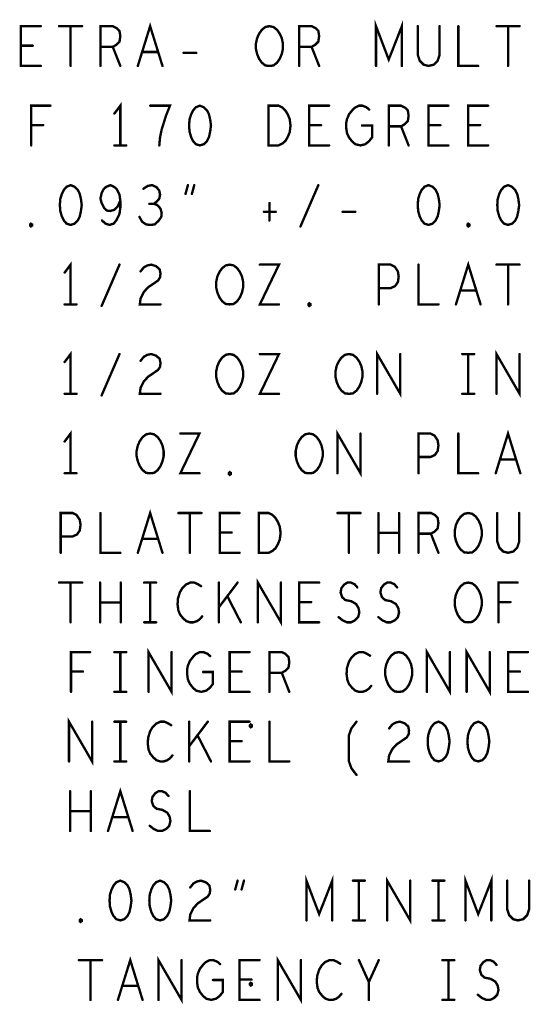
# Model space of a CAD drawing. Extents: x 28 to 61, y 24.9 to 46.
# Tile 48 of 59: x 48.5 to 49.8, y 40.8 to 43.3. Entities that reach past the tile are written whole.
import ezdxf

# ---------------------------------------------------------------- set-up
doc = ezdxf.new("R2010")
doc.units = 0
doc.layers.add('1', color=2, linetype='CONTINUOUS')

msp = doc.modelspace()

# ---------------------------------------------------------------- linework, layer by layer
at = {"layer": '1', "const_width": 0.006}
for points in [[(49.385, 43.145), (49.385, 43.245), (49.417, 43.161), (49.45, 43.245), (49.45, 43.145)], [(48.542, 43.145), (48.492, 43.145), (48.492, 43.245), (48.542, 43.245)], [(48.588, 43.245), (48.646, 43.245)], [(48.617, 43.245), (48.617, 43.145)], [(48.692, 43.145), (48.692, 43.245), (48.723, 43.245), (48.733, 43.24), (48.74, 43.233), (48.742, 43.22), (48.74, 43.206), (48.732, 43.198), (48.723, 43.193), (48.692, 43.193)], [(48.786, 43.145), (48.817, 43.245), (48.848, 43.145)], [(49.117, 43.145), (49.107, 43.146), (49.098, 43.153), (49.091, 43.163), (49.086, 43.175), (49.083, 43.188), (49.083, 43.201), (49.086, 43.215), (49.091, 43.226), (49.098, 43.236), (49.107, 43.243), (49.117, 43.245), (49.127, 43.243), (49.136, 43.236), (49.143, 43.226), (49.148, 43.215), (49.151, 43.201), (49.151, 43.188), (49.148, 43.175), (49.143, 43.163), (49.136, 43.153), (49.127, 43.146), (49.117, 43.145)], [(49.192, 43.145), (49.192, 43.245), (49.223, 43.245), (49.233, 43.24), (49.24, 43.233), (49.242, 43.22), (49.24, 43.206), (49.232, 43.198), (49.223, 43.193), (49.192, 43.193)], [(49.49, 43.245), (49.49, 43.173), (49.495, 43.158), (49.505, 43.148), (49.517, 43.145), (49.53, 43.148), (49.54, 43.158), (49.545, 43.173), (49.545, 43.245)], [(49.592, 43.245), (49.592, 43.145), (49.642, 43.145)], [(49.688, 43.245), (49.746, 43.245)], [(49.717, 43.245), (49.717, 43.145)], [(48.522, 43.196), (48.492, 43.196)], [(48.723, 43.193), (48.742, 43.145)], [(48.837, 43.18), (48.797, 43.18)], [(49.223, 43.193), (49.242, 43.145)], [(48.901, 43.178), (48.933, 43.178)], [(48.518, 42.945), (48.518, 43.045), (48.566, 43.045)], [(48.742, 42.945), (48.742, 43.045), (48.727, 43.025)], [(48.84, 42.945), (48.842, 42.966), (48.846, 42.985), (48.851, 43.001), (48.857, 43.02), (48.867, 43.045), (48.817, 43.045)], [(48.942, 43.045), (48.932, 43.041), (48.925, 43.033), (48.92, 43.023), (48.916, 43.01), (48.915, 42.995), (48.916, 42.98), (48.92, 42.966), (48.925, 42.956), (48.932, 42.948), (48.942, 42.945), (48.952, 42.948), (48.96, 42.956), (48.965, 42.966), (48.968, 42.98), (48.97, 42.995), (48.968, 43.01), (48.965, 43.023), (48.96, 43.033), (48.952, 43.041), (48.942, 43.045)], [(49.115, 42.945), (49.115, 43.045), (49.14, 43.045), (49.15, 43.04), (49.157, 43.033), (49.163, 43.023), (49.168, 43.011), (49.17, 42.995), (49.168, 42.978), (49.163, 42.966), (49.157, 42.956), (49.15, 42.95), (49.14, 42.945), (49.115, 42.945)], [(49.267, 42.945), (49.217, 42.945), (49.217, 43.045), (49.267, 43.045)], [(49.35, 42.995), (49.375, 42.995), (49.375, 42.965), (49.367, 42.955), (49.358, 42.948), (49.346, 42.945), (49.333, 42.948), (49.325, 42.955), (49.317, 42.965), (49.312, 42.976), (49.31, 42.99), (49.31, 43.001), (49.312, 43.011), (49.317, 43.023), (49.325, 43.033), (49.332, 43.04), (49.342, 43.045), (49.351, 43.045), (49.361, 43.041), (49.368, 43.035)], [(49.417, 42.945), (49.417, 43.045), (49.448, 43.045), (49.458, 43.04), (49.465, 43.033), (49.467, 43.02), (49.465, 43.006), (49.457, 42.998), (49.448, 42.993), (49.417, 42.993)], [(49.567, 42.945), (49.517, 42.945), (49.517, 43.045), (49.567, 43.045)], [(49.667, 42.945), (49.617, 42.945), (49.617, 43.045), (49.667, 43.045)], [(48.548, 42.996), (48.518, 42.996)], [(49.247, 42.996), (49.217, 42.996)], [(49.448, 42.993), (49.467, 42.945)], [(49.547, 42.996), (49.517, 42.996)], [(49.647, 42.996), (49.617, 42.996)], [(48.727, 42.945), (48.757, 42.945)], [(48.617, 42.845), (48.607, 42.841), (48.6, 42.833), (48.595, 42.823), (48.591, 42.81), (48.59, 42.795), (48.591, 42.78), (48.595, 42.766), (48.6, 42.756), (48.607, 42.748), (48.617, 42.745), (48.627, 42.748), (48.635, 42.756), (48.64, 42.766), (48.643, 42.78), (48.645, 42.795), (48.643, 42.81), (48.64, 42.823), (48.635, 42.833), (48.627, 42.841), (48.617, 42.845)], [(48.696, 42.756), (48.705, 42.748), (48.715, 42.745), (48.725, 42.748), (48.733, 42.758), (48.74, 42.773), (48.742, 42.788), (48.742, 42.806), (48.74, 42.821), (48.733, 42.835), (48.726, 42.841), (48.717, 42.845), (48.707, 42.841), (48.7, 42.835), (48.695, 42.825), (48.692, 42.811), (48.695, 42.8), (48.701, 42.788), (48.708, 42.781), (48.717, 42.78), (48.727, 42.783), (48.735, 42.791), (48.742, 42.806)], [(48.826, 42.798), (48.833, 42.803), (48.84, 42.811), (48.842, 42.821), (48.84, 42.831), (48.833, 42.84), (48.822, 42.845), (48.811, 42.843), (48.8, 42.836)], [(48.906, 42.823), (48.912, 42.845)], [(48.928, 42.845), (48.922, 42.823)], [(49.195, 42.741), (49.24, 42.845)], [(49.517, 42.845), (49.507, 42.841), (49.5, 42.833), (49.495, 42.823), (49.491, 42.81), (49.49, 42.795), (49.491, 42.78), (49.495, 42.766), (49.5, 42.756), (49.507, 42.748), (49.517, 42.745), (49.527, 42.748), (49.535, 42.756), (49.54, 42.766), (49.543, 42.78), (49.545, 42.795), (49.543, 42.81), (49.54, 42.823), (49.535, 42.833), (49.527, 42.841), (49.517, 42.845)], [(49.717, 42.845), (49.707, 42.841), (49.7, 42.833), (49.695, 42.823), (49.691, 42.81), (49.69, 42.795), (49.691, 42.78), (49.695, 42.766), (49.7, 42.756), (49.707, 42.748), (49.717, 42.745), (49.727, 42.748), (49.735, 42.756), (49.74, 42.766), (49.743, 42.78), (49.745, 42.795), (49.743, 42.81), (49.74, 42.823), (49.735, 42.833), (49.727, 42.841), (49.717, 42.845)], [(48.79, 42.765), (48.797, 42.753), (48.807, 42.746), (48.818, 42.745), (48.828, 42.746), (48.838, 42.755), (48.845, 42.765), (48.846, 42.775), (48.843, 42.786), (48.835, 42.795), (48.826, 42.798), (48.815, 42.798)], [(49.117, 42.8), (49.117, 42.756)], [(49.103, 42.778), (49.133, 42.778)], [(49.301, 42.778), (49.333, 42.778)], [(48.517, 42.741), (48.515, 42.743), (48.515, 42.746), (48.517, 42.748), (48.52, 42.746), (48.52, 42.743), (48.517, 42.741)], [(49.617, 42.741), (49.615, 42.743), (49.615, 42.746), (49.617, 42.748), (49.62, 42.746), (49.62, 42.743), (49.617, 42.741)], [(48.617, 42.545), (48.617, 42.645), (48.602, 42.625)], [(48.695, 42.541), (48.74, 42.645)], [(48.793, 42.628), (48.801, 42.638), (48.81, 42.643), (48.82, 42.645), (48.832, 42.641), (48.841, 42.633), (48.843, 42.623), (48.842, 42.613), (48.837, 42.605), (48.812, 42.588), (48.801, 42.576), (48.793, 42.56), (48.791, 42.545), (48.843, 42.545)], [(49.017, 42.545), (49.007, 42.546), (48.998, 42.553), (48.991, 42.563), (48.986, 42.575), (48.983, 42.588), (48.983, 42.601), (48.986, 42.615), (48.991, 42.626), (48.998, 42.636), (49.007, 42.643), (49.017, 42.645), (49.027, 42.643), (49.036, 42.636), (49.043, 42.626), (49.048, 42.615), (49.051, 42.601), (49.051, 42.588), (49.048, 42.575), (49.043, 42.563), (49.036, 42.553), (49.027, 42.546), (49.017, 42.545)], [(49.093, 42.645), (49.141, 42.645), (49.093, 42.545), (49.141, 42.545)], [(49.392, 42.545), (49.392, 42.645), (49.422, 42.645), (49.432, 42.64), (49.44, 42.628), (49.442, 42.615), (49.44, 42.601), (49.433, 42.591), (49.422, 42.586), (49.392, 42.586)], [(49.492, 42.645), (49.492, 42.545), (49.542, 42.545)], [(49.586, 42.545), (49.617, 42.645), (49.648, 42.545)], [(49.688, 42.645), (49.746, 42.645)], [(49.717, 42.645), (49.717, 42.545)], [(49.637, 42.58), (49.597, 42.58)], [(48.602, 42.545), (48.632, 42.545)], [(49.217, 42.541), (49.215, 42.543), (49.215, 42.546), (49.217, 42.548), (49.22, 42.546), (49.22, 42.543), (49.217, 42.541)], [(48.617, 42.32), (48.617, 42.42), (48.602, 42.4)], [(48.695, 42.316), (48.74, 42.42)], [(48.793, 42.403), (48.801, 42.413), (48.81, 42.418), (48.82, 42.42), (48.832, 42.416), (48.841, 42.408), (48.843, 42.398), (48.842, 42.388), (48.837, 42.38), (48.812, 42.363), (48.801, 42.351), (48.793, 42.335), (48.791, 42.32), (48.843, 42.32)], [(49.017, 42.32), (49.007, 42.321), (48.998, 42.328), (48.991, 42.338), (48.986, 42.35), (48.983, 42.363), (48.983, 42.376), (48.986, 42.39), (48.991, 42.401), (48.998, 42.411), (49.007, 42.418), (49.017, 42.42), (49.027, 42.418), (49.036, 42.411), (49.043, 42.401), (49.048, 42.39), (49.051, 42.376), (49.051, 42.363), (49.048, 42.35), (49.043, 42.338), (49.036, 42.328), (49.027, 42.321), (49.017, 42.32)], [(49.093, 42.42), (49.141, 42.42), (49.093, 42.32), (49.141, 42.32)], [(49.317, 42.32), (49.307, 42.321), (49.298, 42.328), (49.291, 42.338), (49.286, 42.35), (49.283, 42.363), (49.283, 42.376), (49.286, 42.39), (49.291, 42.401), (49.298, 42.411), (49.307, 42.418), (49.317, 42.42), (49.327, 42.418), (49.336, 42.411), (49.343, 42.401), (49.348, 42.39), (49.351, 42.376), (49.351, 42.363), (49.348, 42.35), (49.343, 42.338), (49.336, 42.328), (49.327, 42.321), (49.317, 42.32)], [(49.388, 42.32), (49.388, 42.42), (49.446, 42.32), (49.446, 42.42)], [(49.602, 42.42), (49.632, 42.42)], [(49.617, 42.42), (49.617, 42.32)], [(49.688, 42.32), (49.688, 42.42), (49.746, 42.32), (49.746, 42.42)], [(48.602, 42.32), (48.632, 42.32)], [(49.602, 42.32), (49.632, 42.32)], [(48.617, 42.12), (48.617, 42.22), (48.602, 42.2)], [(48.817, 42.12), (48.807, 42.121), (48.798, 42.128), (48.791, 42.138), (48.786, 42.15), (48.783, 42.163), (48.783, 42.176), (48.786, 42.19), (48.791, 42.201), (48.798, 42.211), (48.807, 42.218), (48.817, 42.22), (48.827, 42.218), (48.836, 42.211), (48.843, 42.201), (48.848, 42.19), (48.851, 42.176), (48.851, 42.163), (48.848, 42.15), (48.843, 42.138), (48.836, 42.128), (48.827, 42.121), (48.817, 42.12)], [(48.893, 42.22), (48.941, 42.22), (48.893, 42.12), (48.941, 42.12)], [(49.217, 42.12), (49.207, 42.121), (49.198, 42.128), (49.191, 42.138), (49.186, 42.15), (49.183, 42.163), (49.183, 42.176), (49.186, 42.19), (49.191, 42.201), (49.198, 42.211), (49.207, 42.218), (49.217, 42.22), (49.227, 42.218), (49.236, 42.211), (49.243, 42.201), (49.248, 42.19), (49.251, 42.176), (49.251, 42.163), (49.248, 42.15), (49.243, 42.138), (49.236, 42.128), (49.227, 42.121), (49.217, 42.12)], [(49.288, 42.12), (49.288, 42.22), (49.346, 42.12), (49.346, 42.22)], [(49.492, 42.12), (49.492, 42.22), (49.522, 42.22), (49.532, 42.215), (49.54, 42.203), (49.542, 42.19), (49.54, 42.176), (49.533, 42.166), (49.522, 42.161), (49.492, 42.161)], [(49.592, 42.22), (49.592, 42.12), (49.642, 42.12)], [(49.686, 42.12), (49.717, 42.22), (49.748, 42.12)], [(49.737, 42.155), (49.697, 42.155)], [(48.602, 42.12), (48.632, 42.12)], [(49.017, 42.116), (49.015, 42.118), (49.015, 42.121), (49.017, 42.123), (49.02, 42.121), (49.02, 42.118), (49.017, 42.116)], [(48.592, 41.92), (48.592, 42.02), (48.622, 42.02), (48.632, 42.015), (48.64, 42.003), (48.642, 41.99), (48.64, 41.976), (48.633, 41.966), (48.622, 41.961), (48.592, 41.961)], [(48.692, 42.02), (48.692, 41.92), (48.742, 41.92)], [(48.786, 41.92), (48.817, 42.02), (48.848, 41.92)], [(48.888, 42.02), (48.946, 42.02)], [(48.917, 42.02), (48.917, 41.92)], [(49.042, 41.92), (48.992, 41.92), (48.992, 42.02), (49.042, 42.02)], [(49.09, 41.92), (49.09, 42.02), (49.115, 42.02), (49.125, 42.015), (49.132, 42.008), (49.138, 41.998), (49.143, 41.986), (49.145, 41.97), (49.143, 41.953), (49.138, 41.941), (49.132, 41.931), (49.125, 41.925), (49.115, 41.92), (49.09, 41.92)], [(49.288, 42.02), (49.346, 42.02)], [(49.317, 42.02), (49.317, 41.92)], [(49.391, 41.92), (49.391, 42.02)], [(49.443, 42.02), (49.443, 41.92)], [(49.492, 41.92), (49.492, 42.02), (49.523, 42.02), (49.533, 42.015), (49.54, 42.008), (49.542, 41.995), (49.54, 41.981), (49.532, 41.973), (49.523, 41.968), (49.492, 41.968)], [(49.617, 41.92), (49.607, 41.921), (49.598, 41.928), (49.591, 41.938), (49.586, 41.95), (49.583, 41.963), (49.583, 41.976), (49.586, 41.99), (49.591, 42.001), (49.598, 42.011), (49.607, 42.018), (49.617, 42.02), (49.627, 42.018), (49.636, 42.011), (49.643, 42.001), (49.648, 41.99), (49.651, 41.976), (49.651, 41.963), (49.648, 41.95), (49.643, 41.938), (49.636, 41.928), (49.627, 41.921), (49.617, 41.92)], [(49.69, 42.02), (49.69, 41.948), (49.695, 41.933), (49.705, 41.923), (49.717, 41.92), (49.73, 41.923), (49.74, 41.933), (49.745, 41.948), (49.745, 42.02)], [(49.022, 41.971), (48.992, 41.971)], [(49.443, 41.97), (49.391, 41.97)], [(49.523, 41.968), (49.542, 41.92)], [(48.837, 41.955), (48.797, 41.955)], [(48.588, 41.845), (48.646, 41.845)], [(48.617, 41.845), (48.617, 41.745)], [(48.691, 41.745), (48.691, 41.845)], [(48.743, 41.845), (48.743, 41.745)], [(48.802, 41.845), (48.832, 41.845)], [(48.817, 41.845), (48.817, 41.745)], [(48.945, 41.836), (48.937, 41.841), (48.928, 41.845), (48.918, 41.845), (48.907, 41.84), (48.898, 41.831), (48.892, 41.821), (48.887, 41.805), (48.886, 41.79), (48.888, 41.775), (48.892, 41.765), (48.9, 41.755), (48.908, 41.748), (48.917, 41.745), (48.926, 41.745), (48.935, 41.748), (48.942, 41.753), (48.948, 41.76)], [(48.99, 41.745), (48.99, 41.845)], [(49.037, 41.845), (48.99, 41.783)], [(49.088, 41.745), (49.088, 41.845), (49.146, 41.745), (49.146, 41.845)], [(49.242, 41.745), (49.192, 41.745), (49.192, 41.845), (49.242, 41.845)], [(49.291, 41.758), (49.301, 41.75), (49.312, 41.745), (49.322, 41.745), (49.332, 41.75), (49.34, 41.758), (49.343, 41.77), (49.341, 41.781), (49.335, 41.791), (49.323, 41.798), (49.308, 41.801), (49.3, 41.808), (49.296, 41.82), (49.298, 41.831), (49.305, 41.84), (49.313, 41.845), (49.322, 41.845), (49.331, 41.841), (49.338, 41.833)], [(49.391, 41.758), (49.401, 41.75), (49.412, 41.745), (49.422, 41.745), (49.432, 41.75), (49.44, 41.758), (49.443, 41.77), (49.441, 41.781), (49.435, 41.791), (49.423, 41.798), (49.408, 41.801), (49.4, 41.808), (49.396, 41.82), (49.398, 41.831), (49.405, 41.84), (49.413, 41.845), (49.422, 41.845), (49.431, 41.841), (49.438, 41.833)], [(49.617, 41.745), (49.607, 41.746), (49.598, 41.753), (49.591, 41.763), (49.586, 41.775), (49.583, 41.788), (49.583, 41.801), (49.586, 41.815), (49.591, 41.826), (49.598, 41.836), (49.607, 41.843), (49.617, 41.845), (49.627, 41.843), (49.636, 41.836), (49.643, 41.826), (49.648, 41.815), (49.651, 41.801), (49.651, 41.788), (49.648, 41.775), (49.643, 41.763), (49.636, 41.753), (49.627, 41.746), (49.617, 41.745)], [(49.693, 41.745), (49.693, 41.845), (49.741, 41.845)], [(48.743, 41.795), (48.691, 41.795)], [(49.045, 41.745), (49.011, 41.811)], [(49.222, 41.796), (49.192, 41.796)], [(49.723, 41.796), (49.693, 41.796)], [(48.802, 41.745), (48.832, 41.745)], [(48.618, 41.57), (48.618, 41.67), (48.666, 41.67)], [(48.727, 41.67), (48.757, 41.67)], [(48.742, 41.67), (48.742, 41.57)], [(48.813, 41.57), (48.813, 41.67), (48.871, 41.57), (48.871, 41.67)], [(48.95, 41.62), (48.975, 41.62), (48.975, 41.59), (48.967, 41.58), (48.958, 41.573), (48.946, 41.57), (48.933, 41.573), (48.925, 41.58), (48.917, 41.59), (48.912, 41.601), (48.91, 41.615), (48.91, 41.626), (48.912, 41.636), (48.917, 41.648), (48.925, 41.658), (48.932, 41.665), (48.942, 41.67), (48.951, 41.67), (48.961, 41.666), (48.968, 41.66)], [(49.067, 41.57), (49.017, 41.57), (49.017, 41.67), (49.067, 41.67)], [(49.117, 41.57), (49.117, 41.67), (49.148, 41.67), (49.158, 41.665), (49.165, 41.658), (49.167, 41.645), (49.165, 41.631), (49.157, 41.623), (49.148, 41.618), (49.117, 41.618)], [(49.37, 41.661), (49.362, 41.666), (49.353, 41.67), (49.343, 41.67), (49.332, 41.665), (49.323, 41.656), (49.317, 41.646), (49.312, 41.63), (49.311, 41.615), (49.313, 41.6), (49.317, 41.59), (49.325, 41.58), (49.333, 41.573), (49.342, 41.57), (49.351, 41.57), (49.36, 41.573), (49.367, 41.578), (49.373, 41.585)], [(49.442, 41.57), (49.432, 41.571), (49.423, 41.578), (49.416, 41.588), (49.411, 41.6), (49.408, 41.613), (49.408, 41.626), (49.411, 41.64), (49.416, 41.651), (49.423, 41.661), (49.432, 41.668), (49.442, 41.67), (49.452, 41.668), (49.461, 41.661), (49.468, 41.651), (49.473, 41.64), (49.476, 41.626), (49.476, 41.613), (49.473, 41.6), (49.468, 41.588), (49.461, 41.578), (49.452, 41.571), (49.442, 41.57)], [(49.513, 41.57), (49.513, 41.67), (49.571, 41.57), (49.571, 41.67)], [(49.613, 41.57), (49.613, 41.67), (49.671, 41.57), (49.671, 41.67)], [(49.767, 41.57), (49.717, 41.57), (49.717, 41.67), (49.767, 41.67)], [(48.648, 41.621), (48.618, 41.621)], [(49.047, 41.621), (49.017, 41.621)], [(49.747, 41.621), (49.717, 41.621)], [(49.148, 41.618), (49.167, 41.57)], [(48.727, 41.57), (48.757, 41.57)], [(48.613, 41.395), (48.613, 41.495), (48.671, 41.395), (48.671, 41.495)], [(48.727, 41.495), (48.757, 41.495)], [(48.742, 41.495), (48.742, 41.395)], [(48.87, 41.486), (48.862, 41.491), (48.853, 41.495), (48.843, 41.495), (48.832, 41.49), (48.823, 41.481), (48.817, 41.471), (48.812, 41.455), (48.811, 41.44), (48.813, 41.425), (48.817, 41.415), (48.825, 41.405), (48.833, 41.398), (48.842, 41.395), (48.851, 41.395), (48.86, 41.398), (48.867, 41.403), (48.873, 41.41)], [(48.915, 41.395), (48.915, 41.495)], [(48.962, 41.495), (48.915, 41.433)], [(49.067, 41.395), (49.017, 41.395), (49.017, 41.495), (49.067, 41.495)], [(49.117, 41.495), (49.117, 41.395), (49.167, 41.395)], [(49.336, 41.361), (49.323, 41.378), (49.317, 41.395), (49.317, 41.461), (49.323, 41.478), (49.336, 41.495)], [(49.418, 41.478), (49.426, 41.488), (49.435, 41.493), (49.445, 41.495), (49.457, 41.491), (49.466, 41.483), (49.468, 41.473), (49.467, 41.463), (49.462, 41.455), (49.437, 41.438), (49.426, 41.426), (49.418, 41.41), (49.416, 41.395), (49.468, 41.395)], [(49.542, 41.495), (49.532, 41.491), (49.525, 41.483), (49.52, 41.473), (49.516, 41.46), (49.515, 41.445), (49.516, 41.43), (49.52, 41.416), (49.525, 41.406), (49.532, 41.398), (49.542, 41.395), (49.552, 41.398), (49.56, 41.406), (49.565, 41.416), (49.568, 41.43), (49.57, 41.445), (49.568, 41.46), (49.565, 41.473), (49.56, 41.483), (49.552, 41.491), (49.542, 41.495)], [(49.642, 41.495), (49.632, 41.491), (49.625, 41.483), (49.62, 41.473), (49.616, 41.46), (49.615, 41.445), (49.616, 41.43), (49.62, 41.416), (49.625, 41.406), (49.632, 41.398), (49.642, 41.395), (49.652, 41.398), (49.66, 41.406), (49.665, 41.416), (49.668, 41.43), (49.67, 41.445), (49.668, 41.46), (49.665, 41.473), (49.66, 41.483), (49.652, 41.491), (49.642, 41.495)], [(49.07, 41.481), (49.068, 41.483), (49.068, 41.486), (49.07, 41.488), (49.073, 41.486), (49.073, 41.483), (49.07, 41.481)], [(48.97, 41.395), (48.936, 41.461)], [(49.047, 41.446), (49.017, 41.446)], [(48.727, 41.395), (48.757, 41.395)], [(48.711, 41.22), (48.742, 41.32), (48.773, 41.22)], [(48.616, 41.22), (48.616, 41.32)], [(48.668, 41.32), (48.668, 41.22)], [(48.816, 41.233), (48.826, 41.225), (48.837, 41.22), (48.847, 41.22), (48.857, 41.225), (48.865, 41.233), (48.868, 41.245), (48.866, 41.256), (48.86, 41.266), (48.848, 41.273), (48.833, 41.276), (48.825, 41.283), (48.821, 41.295), (48.823, 41.306), (48.83, 41.315), (48.838, 41.32), (48.847, 41.32), (48.856, 41.316), (48.863, 41.308)], [(48.917, 41.32), (48.917, 41.22), (48.967, 41.22)], [(48.668, 41.27), (48.616, 41.27)], [(48.762, 41.255), (48.722, 41.255)], [(49.21, 40.995), (49.21, 41.095), (49.242, 41.011), (49.275, 41.095), (49.275, 40.995)], [(49.413, 40.995), (49.413, 41.095), (49.471, 40.995), (49.471, 41.095)], [(49.61, 40.995), (49.61, 41.095), (49.642, 41.011), (49.675, 41.095), (49.675, 40.995)], [(48.742, 41.095), (48.732, 41.091), (48.725, 41.083), (48.72, 41.073), (48.716, 41.06), (48.715, 41.045), (48.716, 41.03), (48.72, 41.016), (48.725, 41.006), (48.732, 40.998), (48.742, 40.995), (48.752, 40.998), (48.76, 41.006), (48.765, 41.016), (48.768, 41.03), (48.77, 41.045), (48.768, 41.06), (48.765, 41.073), (48.76, 41.083), (48.752, 41.091), (48.742, 41.095)], [(48.842, 41.095), (48.832, 41.091), (48.825, 41.083), (48.82, 41.073), (48.816, 41.06), (48.815, 41.045), (48.816, 41.03), (48.82, 41.016), (48.825, 41.006), (48.832, 40.998), (48.842, 40.995), (48.852, 40.998), (48.86, 41.006), (48.865, 41.016), (48.868, 41.03), (48.87, 41.045), (48.868, 41.06), (48.865, 41.073), (48.86, 41.083), (48.852, 41.091), (48.842, 41.095)], [(48.918, 41.078), (48.926, 41.088), (48.935, 41.093), (48.945, 41.095), (48.957, 41.091), (48.966, 41.083), (48.968, 41.073), (48.967, 41.063), (48.962, 41.055), (48.937, 41.038), (48.926, 41.026), (48.918, 41.01), (48.916, 40.995), (48.968, 40.995)], [(49.031, 41.073), (49.037, 41.095)], [(49.053, 41.095), (49.047, 41.073)], [(49.327, 41.095), (49.357, 41.095)], [(49.342, 41.095), (49.342, 40.995)], [(49.527, 41.095), (49.557, 41.095)], [(49.542, 41.095), (49.542, 40.995)], [(49.715, 41.095), (49.715, 41.023), (49.72, 41.008), (49.73, 40.998), (49.742, 40.995), (49.755, 40.998), (49.765, 41.008), (49.77, 41.023), (49.77, 41.095)], [(48.642, 40.991), (48.64, 40.993), (48.64, 40.996), (48.642, 40.998), (48.645, 40.996), (48.645, 40.993), (48.642, 40.991)], [(49.327, 40.995), (49.357, 40.995)], [(49.527, 40.995), (49.557, 40.995)], [(48.736, 40.795), (48.767, 40.895), (48.798, 40.795)], [(48.838, 40.795), (48.838, 40.895), (48.896, 40.795), (48.896, 40.895)], [(49.138, 40.795), (49.138, 40.895), (49.196, 40.795), (49.196, 40.895)], [(48.638, 40.895), (48.696, 40.895)], [(48.667, 40.895), (48.667, 40.795)], [(48.975, 40.845), (49, 40.845), (49, 40.815), (48.992, 40.805), (48.983, 40.798), (48.971, 40.795), (48.958, 40.798), (48.95, 40.805), (48.942, 40.815), (48.937, 40.826), (48.935, 40.84), (48.935, 40.851), (48.937, 40.861), (48.942, 40.873), (48.95, 40.883), (48.957, 40.89), (48.967, 40.895), (48.976, 40.895), (48.986, 40.891), (48.993, 40.885)], [(49.092, 40.795), (49.042, 40.795), (49.042, 40.895), (49.092, 40.895)], [(49.295, 40.886), (49.287, 40.891), (49.278, 40.895), (49.268, 40.895), (49.257, 40.89), (49.248, 40.881), (49.242, 40.871), (49.237, 40.855), (49.236, 40.84), (49.238, 40.825), (49.242, 40.815), (49.25, 40.805), (49.258, 40.798), (49.267, 40.795), (49.276, 40.795), (49.285, 40.798), (49.292, 40.803), (49.298, 40.81)], [(49.367, 40.795), (49.367, 40.84), (49.342, 40.895)], [(49.392, 40.895), (49.367, 40.84)], [(49.552, 40.895), (49.582, 40.895)], [(49.567, 40.895), (49.567, 40.795)], [(49.641, 40.808), (49.651, 40.8), (49.662, 40.795), (49.672, 40.795), (49.682, 40.8), (49.69, 40.808), (49.693, 40.82), (49.691, 40.831), (49.685, 40.841), (49.673, 40.848), (49.658, 40.851), (49.65, 40.858), (49.646, 40.87), (49.648, 40.881), (49.655, 40.89), (49.663, 40.895), (49.672, 40.895), (49.681, 40.891), (49.688, 40.883)], [(48.787, 40.83), (48.747, 40.83)], [(49.072, 40.846), (49.042, 40.846)], [(49.07, 40.831), (49.068, 40.833), (49.068, 40.836), (49.07, 40.838), (49.073, 40.836), (49.073, 40.833), (49.07, 40.831)], [(49.552, 40.795), (49.582, 40.795)]]:
    msp.add_lwpolyline(points, dxfattribs=at)
at = {"layer": '1', "const_width": 0.003}
for points in [[(48.5435, 43.245, 1), (48.5405, 43.245, 1)], [(48.5895, 43.245, 1), (48.5865, 43.245, 1)], [(48.6185, 43.245, 1), (48.6155, 43.245, 1)], [(48.6475, 43.245, 1), (48.6445, 43.245, 1)], [(49.4915, 43.245, 1), (49.4885, 43.245, 1)], [(49.5465, 43.245, 1), (49.5435, 43.245, 1)], [(49.5935, 43.245, 1), (49.5905, 43.245, 1)], [(49.6895, 43.245, 1), (49.6865, 43.245, 1)], [(49.7185, 43.245, 1), (49.7155, 43.245, 1)], [(49.7475, 43.245, 1), (49.7445, 43.245, 1)], [(48.4935, 43.196, 1), (48.4905, 43.196, 1)], [(48.5235, 43.196, 1), (48.5205, 43.196, 1)], [(48.6935, 43.193, 1), (48.6905, 43.193, 1)], [(48.7245, 43.193, 1), (48.7215, 43.193, 1)], [(48.7985, 43.18, 1), (48.7955, 43.18, 1)], [(48.8385, 43.18, 1), (48.8355, 43.18, 1)], [(49.1935, 43.193, 1), (49.1905, 43.193, 1)], [(49.2245, 43.193, 1), (49.2215, 43.193, 1)], [(48.9025, 43.178, 1), (48.8995, 43.178, 1)], [(48.9345, 43.178, 1), (48.9315, 43.178, 1)], [(48.5435, 43.145, 1), (48.5405, 43.145, 1)], [(48.6185, 43.145, 1), (48.6155, 43.145, 1)], [(48.6935, 43.145, 1), (48.6905, 43.145, 1)], [(48.7435, 43.145, 1), (48.7405, 43.145, 1)], [(48.7875, 43.145, 1), (48.7845, 43.145, 1)], [(48.8495, 43.145, 1), (48.8465, 43.145, 1)], [(49.1185, 43.145, 1), (49.1155, 43.145, 1)], [(49.1185, 43.145, 1), (49.1155, 43.145, 1)], [(49.1935, 43.145, 1), (49.1905, 43.145, 1)], [(49.2435, 43.145, 1), (49.2405, 43.145, 1)], [(49.3865, 43.145, 1), (49.3835, 43.145, 1)], [(49.4515, 43.145, 1), (49.4485, 43.145, 1)], [(49.6435, 43.145, 1), (49.6405, 43.145, 1)], [(49.7185, 43.145, 1), (49.7155, 43.145, 1)], [(48.5675, 43.045, 1), (48.5645, 43.045, 1)], [(48.8185, 43.045, 1), (48.8155, 43.045, 1)], [(48.9435, 43.045, 1), (48.9405, 43.045, 1)], [(48.9435, 43.045, 1), (48.9405, 43.045, 1)], [(49.2685, 43.045, 1), (49.2655, 43.045, 1)], [(49.3695, 43.035, 1), (49.3665, 43.035, 1)], [(49.5685, 43.045, 1), (49.5655, 43.045, 1)], [(49.6685, 43.045, 1), (49.6655, 43.045, 1)], [(48.7285, 43.025, 1), (48.7255, 43.025, 1)], [(48.5195, 42.996, 1), (48.5165, 42.996, 1)], [(48.5495, 42.996, 1), (48.5465, 42.996, 1)], [(49.2185, 42.996, 1), (49.2155, 42.996, 1)], [(49.2485, 42.996, 1), (49.2455, 42.996, 1)], [(49.3515, 42.995, 1), (49.3485, 42.995, 1)], [(49.4185, 42.993, 1), (49.4155, 42.993, 1)], [(49.4495, 42.993, 1), (49.4465, 42.993, 1)], [(49.5185, 42.996, 1), (49.5155, 42.996, 1)], [(49.5485, 42.996, 1), (49.5455, 42.996, 1)], [(49.6185, 42.996, 1), (49.6155, 42.996, 1)], [(49.6485, 42.996, 1), (49.6455, 42.996, 1)], [(48.5195, 42.945, 1), (48.5165, 42.945, 1)], [(48.7285, 42.945, 1), (48.7255, 42.945, 1)], [(48.7435, 42.945, 1), (48.7405, 42.945, 1)], [(48.7585, 42.945, 1), (48.7555, 42.945, 1)], [(48.8415, 42.945, 1), (48.8385, 42.945, 1)], [(49.1165, 42.945, 1), (49.1135, 42.945, 1)], [(49.1165, 42.945, 1), (49.1135, 42.945, 1)], [(49.2685, 42.945, 1), (49.2655, 42.945, 1)], [(49.4185, 42.945, 1), (49.4155, 42.945, 1)], [(49.4685, 42.945, 1), (49.4655, 42.945, 1)], [(49.5685, 42.945, 1), (49.5655, 42.945, 1)], [(49.6685, 42.945, 1), (49.6655, 42.945, 1)], [(48.6185, 42.845, 1), (48.6155, 42.845, 1)], [(48.6185, 42.845, 1), (48.6155, 42.845, 1)], [(48.8015, 42.836, 1), (48.7985, 42.836, 1)], [(48.9135, 42.845, 1), (48.9105, 42.845, 1)], [(48.9295, 42.845, 1), (48.9265, 42.845, 1)], [(49.2415, 42.845, 1), (49.2385, 42.845, 1)], [(49.5185, 42.845, 1), (49.5155, 42.845, 1)], [(49.5185, 42.845, 1), (49.5155, 42.845, 1)], [(49.7185, 42.845, 1), (49.7155, 42.845, 1)], [(49.7185, 42.845, 1), (49.7155, 42.845, 1)], [(48.9075, 42.823, 1), (48.9045, 42.823, 1)], [(48.9235, 42.823, 1), (48.9205, 42.823, 1)], [(48.7435, 42.806, 1), (48.7405, 42.806, 1)], [(48.8165, 42.798, 1), (48.8135, 42.798, 1)], [(48.8275, 42.798, 1), (48.8245, 42.798, 1)], [(49.1185, 42.8, 1), (49.1155, 42.8, 1)], [(48.7915, 42.765, 1), (48.7885, 42.765, 1)], [(49.1045, 42.778, 1), (49.1015, 42.778, 1)], [(49.1345, 42.778, 1), (49.1315, 42.778, 1)], [(49.3025, 42.778, 1), (49.2995, 42.778, 1)], [(49.3345, 42.778, 1), (49.3315, 42.778, 1)], [(48.5185, 42.741, 1), (48.5155, 42.741, 1)], [(48.5185, 42.741, 1), (48.5155, 42.741, 1)], [(48.6975, 42.756, 1), (48.6945, 42.756, 1)], [(49.1185, 42.756, 1), (49.1155, 42.756, 1)], [(49.1965, 42.741, 1), (49.1935, 42.741, 1)], [(49.6185, 42.741, 1), (49.6155, 42.741, 1)], [(49.6185, 42.741, 1), (49.6155, 42.741, 1)], [(48.7415, 42.645, 1), (48.7385, 42.645, 1)], [(49.0945, 42.645, 1), (49.0915, 42.645, 1)], [(49.4935, 42.645, 1), (49.4905, 42.645, 1)], [(49.6895, 42.645, 1), (49.6865, 42.645, 1)], [(49.7185, 42.645, 1), (49.7155, 42.645, 1)], [(49.7475, 42.645, 1), (49.7445, 42.645, 1)], [(48.6035, 42.625, 1), (48.6005, 42.625, 1)], [(48.7945, 42.628, 1), (48.7915, 42.628, 1)], [(49.3935, 42.586, 1), (49.3905, 42.586, 1)], [(49.5985, 42.58, 1), (49.5955, 42.58, 1)], [(49.6385, 42.58, 1), (49.6355, 42.58, 1)], [(48.6035, 42.545, 1), (48.6005, 42.545, 1)], [(48.6185, 42.545, 1), (48.6155, 42.545, 1)], [(48.6335, 42.545, 1), (48.6305, 42.545, 1)], [(48.6965, 42.541, 1), (48.6935, 42.541, 1)], [(48.8445, 42.545, 1), (48.8415, 42.545, 1)], [(49.0185, 42.545, 1), (49.0155, 42.545, 1)], [(49.0185, 42.545, 1), (49.0155, 42.545, 1)], [(49.1425, 42.545, 1), (49.1395, 42.545, 1)], [(49.2185, 42.541, 1), (49.2155, 42.541, 1)], [(49.2185, 42.541, 1), (49.2155, 42.541, 1)], [(49.3935, 42.545, 1), (49.3905, 42.545, 1)], [(49.5435, 42.545, 1), (49.5405, 42.545, 1)], [(49.5875, 42.545, 1), (49.5845, 42.545, 1)], [(49.6495, 42.545, 1), (49.6465, 42.545, 1)], [(49.7185, 42.545, 1), (49.7155, 42.545, 1)], [(48.7415, 42.42, 1), (48.7385, 42.42, 1)], [(49.0945, 42.42, 1), (49.0915, 42.42, 1)], [(49.4475, 42.42, 1), (49.4445, 42.42, 1)], [(49.6035, 42.42, 1), (49.6005, 42.42, 1)], [(49.6185, 42.42, 1), (49.6155, 42.42, 1)], [(49.6335, 42.42, 1), (49.6305, 42.42, 1)], [(49.7475, 42.42, 1), (49.7445, 42.42, 1)], [(48.6035, 42.4, 1), (48.6005, 42.4, 1)], [(48.7945, 42.403, 1), (48.7915, 42.403, 1)], [(48.6035, 42.32, 1), (48.6005, 42.32, 1)], [(48.6185, 42.32, 1), (48.6155, 42.32, 1)], [(48.6335, 42.32, 1), (48.6305, 42.32, 1)], [(48.6965, 42.316, 1), (48.6935, 42.316, 1)], [(48.8445, 42.32, 1), (48.8415, 42.32, 1)], [(49.0185, 42.32, 1), (49.0155, 42.32, 1)], [(49.0185, 42.32, 1), (49.0155, 42.32, 1)], [(49.1425, 42.32, 1), (49.1395, 42.32, 1)], [(49.3185, 42.32, 1), (49.3155, 42.32, 1)], [(49.3185, 42.32, 1), (49.3155, 42.32, 1)], [(49.3895, 42.32, 1), (49.3865, 42.32, 1)], [(49.6035, 42.32, 1), (49.6005, 42.32, 1)], [(49.6185, 42.32, 1), (49.6155, 42.32, 1)], [(49.6335, 42.32, 1), (49.6305, 42.32, 1)], [(49.6895, 42.32, 1), (49.6865, 42.32, 1)], [(48.8945, 42.22, 1), (48.8915, 42.22, 1)], [(49.3475, 42.22, 1), (49.3445, 42.22, 1)], [(49.5935, 42.22, 1), (49.5905, 42.22, 1)], [(48.6035, 42.2, 1), (48.6005, 42.2, 1)], [(49.4935, 42.161, 1), (49.4905, 42.161, 1)], [(49.6985, 42.155, 1), (49.6955, 42.155, 1)], [(49.7385, 42.155, 1), (49.7355, 42.155, 1)], [(48.6035, 42.12, 1), (48.6005, 42.12, 1)], [(48.6185, 42.12, 1), (48.6155, 42.12, 1)], [(48.6335, 42.12, 1), (48.6305, 42.12, 1)], [(48.8185, 42.12, 1), (48.8155, 42.12, 1)], [(48.8185, 42.12, 1), (48.8155, 42.12, 1)], [(48.9425, 42.12, 1), (48.9395, 42.12, 1)], [(49.0185, 42.116, 1), (49.0155, 42.116, 1)], [(49.0185, 42.116, 1), (49.0155, 42.116, 1)], [(49.2185, 42.12, 1), (49.2155, 42.12, 1)], [(49.2185, 42.12, 1), (49.2155, 42.12, 1)], [(49.2895, 42.12, 1), (49.2865, 42.12, 1)], [(49.4935, 42.12, 1), (49.4905, 42.12, 1)], [(49.6435, 42.12, 1), (49.6405, 42.12, 1)], [(49.6875, 42.12, 1), (49.6845, 42.12, 1)], [(49.7495, 42.12, 1), (49.7465, 42.12, 1)], [(48.6935, 42.02, 1), (48.6905, 42.02, 1)], [(48.8895, 42.02, 1), (48.8865, 42.02, 1)], [(48.9185, 42.02, 1), (48.9155, 42.02, 1)], [(48.9475, 42.02, 1), (48.9445, 42.02, 1)], [(49.0435, 42.02, 1), (49.0405, 42.02, 1)], [(49.2895, 42.02, 1), (49.2865, 42.02, 1)], [(49.3185, 42.02, 1), (49.3155, 42.02, 1)], [(49.3475, 42.02, 1), (49.3445, 42.02, 1)], [(49.3925, 42.02, 1), (49.3895, 42.02, 1)], [(49.4445, 42.02, 1), (49.4415, 42.02, 1)], [(49.6915, 42.02, 1), (49.6885, 42.02, 1)], [(49.7465, 42.02, 1), (49.7435, 42.02, 1)], [(48.9935, 41.971, 1), (48.9905, 41.971, 1)], [(49.0235, 41.971, 1), (49.0205, 41.971, 1)], [(49.3925, 41.97, 1), (49.3895, 41.97, 1)], [(49.4445, 41.97, 1), (49.4415, 41.97, 1)], [(49.4935, 41.968, 1), (49.4905, 41.968, 1)], [(49.5245, 41.968, 1), (49.5215, 41.968, 1)], [(48.5935, 41.961, 1), (48.5905, 41.961, 1)], [(48.7985, 41.955, 1), (48.7955, 41.955, 1)], [(48.8385, 41.955, 1), (48.8355, 41.955, 1)], [(48.5935, 41.92, 1), (48.5905, 41.92, 1)], [(48.7435, 41.92, 1), (48.7405, 41.92, 1)], [(48.7875, 41.92, 1), (48.7845, 41.92, 1)], [(48.8495, 41.92, 1), (48.8465, 41.92, 1)], [(48.9185, 41.92, 1), (48.9155, 41.92, 1)], [(49.0435, 41.92, 1), (49.0405, 41.92, 1)], [(49.0915, 41.92, 1), (49.0885, 41.92, 1)], [(49.0915, 41.92, 1), (49.0885, 41.92, 1)], [(49.3185, 41.92, 1), (49.3155, 41.92, 1)], [(49.3925, 41.92, 1), (49.3895, 41.92, 1)], [(49.4445, 41.92, 1), (49.4415, 41.92, 1)], [(49.4935, 41.92, 1), (49.4905, 41.92, 1)], [(49.5435, 41.92, 1), (49.5405, 41.92, 1)], [(49.6185, 41.92, 1), (49.6155, 41.92, 1)], [(49.6185, 41.92, 1), (49.6155, 41.92, 1)], [(48.5895, 41.845, 1), (48.5865, 41.845, 1)], [(48.6185, 41.845, 1), (48.6155, 41.845, 1)], [(48.6475, 41.845, 1), (48.6445, 41.845, 1)], [(48.6925, 41.845, 1), (48.6895, 41.845, 1)], [(48.7445, 41.845, 1), (48.7415, 41.845, 1)], [(48.8035, 41.845, 1), (48.8005, 41.845, 1)], [(48.8185, 41.845, 1), (48.8155, 41.845, 1)], [(48.8335, 41.845, 1), (48.8305, 41.845, 1)], [(48.9915, 41.845, 1), (48.9885, 41.845, 1)], [(49.0385, 41.845, 1), (49.0355, 41.845, 1)], [(49.1475, 41.845, 1), (49.1445, 41.845, 1)], [(49.2435, 41.845, 1), (49.2405, 41.845, 1)], [(49.7425, 41.845, 1), (49.7395, 41.845, 1)], [(48.9465, 41.836, 1), (48.9435, 41.836, 1)], [(49.3395, 41.833, 1), (49.3365, 41.833, 1)], [(49.4395, 41.833, 1), (49.4365, 41.833, 1)], [(48.6925, 41.795, 1), (48.6895, 41.795, 1)], [(48.7445, 41.795, 1), (48.7415, 41.795, 1)], [(49.0125, 41.811, 1), (49.0095, 41.811, 1)], [(49.1935, 41.796, 1), (49.1905, 41.796, 1)], [(49.2235, 41.796, 1), (49.2205, 41.796, 1)], [(49.6945, 41.796, 1), (49.6915, 41.796, 1)], [(49.7245, 41.796, 1), (49.7215, 41.796, 1)], [(48.9915, 41.783, 1), (48.9885, 41.783, 1)], [(48.6185, 41.745, 1), (48.6155, 41.745, 1)], [(48.6925, 41.745, 1), (48.6895, 41.745, 1)], [(48.7445, 41.745, 1), (48.7415, 41.745, 1)], [(48.8035, 41.745, 1), (48.8005, 41.745, 1)], [(48.8185, 41.745, 1), (48.8155, 41.745, 1)], [(48.8335, 41.745, 1), (48.8305, 41.745, 1)], [(48.9495, 41.76, 1), (48.9465, 41.76, 1)], [(48.9915, 41.745, 1), (48.9885, 41.745, 1)], [(49.0465, 41.745, 1), (49.0435, 41.745, 1)], [(49.0895, 41.745, 1), (49.0865, 41.745, 1)], [(49.2435, 41.745, 1), (49.2405, 41.745, 1)], [(49.2925, 41.758, 1), (49.2895, 41.758, 1)], [(49.3925, 41.758, 1), (49.3895, 41.758, 1)], [(49.6185, 41.745, 1), (49.6155, 41.745, 1)], [(49.6185, 41.745, 1), (49.6155, 41.745, 1)], [(49.6945, 41.745, 1), (49.6915, 41.745, 1)], [(48.6675, 41.67, 1), (48.6645, 41.67, 1)], [(48.7285, 41.67, 1), (48.7255, 41.67, 1)], [(48.7435, 41.67, 1), (48.7405, 41.67, 1)], [(48.7585, 41.67, 1), (48.7555, 41.67, 1)], [(48.8725, 41.67, 1), (48.8695, 41.67, 1)], [(49.0685, 41.67, 1), (49.0655, 41.67, 1)], [(49.5725, 41.67, 1), (49.5695, 41.67, 1)], [(49.6725, 41.67, 1), (49.6695, 41.67, 1)], [(49.7685, 41.67, 1), (49.7655, 41.67, 1)], [(48.9695, 41.66, 1), (48.9665, 41.66, 1)], [(49.3715, 41.661, 1), (49.3685, 41.661, 1)], [(48.6195, 41.621, 1), (48.6165, 41.621, 1)], [(48.6495, 41.621, 1), (48.6465, 41.621, 1)], [(48.9515, 41.62, 1), (48.9485, 41.62, 1)], [(49.0185, 41.621, 1), (49.0155, 41.621, 1)], [(49.0485, 41.621, 1), (49.0455, 41.621, 1)], [(49.7185, 41.621, 1), (49.7155, 41.621, 1)], [(49.7485, 41.621, 1), (49.7455, 41.621, 1)], [(49.1185, 41.618, 1), (49.1155, 41.618, 1)], [(49.1495, 41.618, 1), (49.1465, 41.618, 1)], [(48.6195, 41.57, 1), (48.6165, 41.57, 1)], [(48.7285, 41.57, 1), (48.7255, 41.57, 1)], [(48.7435, 41.57, 1), (48.7405, 41.57, 1)], [(48.7585, 41.57, 1), (48.7555, 41.57, 1)], [(48.8145, 41.57, 1), (48.8115, 41.57, 1)], [(49.0685, 41.57, 1), (49.0655, 41.57, 1)], [(49.1185, 41.57, 1), (49.1155, 41.57, 1)], [(49.1685, 41.57, 1), (49.1655, 41.57, 1)], [(49.3745, 41.585, 1), (49.3715, 41.585, 1)], [(49.4435, 41.57, 1), (49.4405, 41.57, 1)], [(49.4435, 41.57, 1), (49.4405, 41.57, 1)], [(49.5145, 41.57, 1), (49.5115, 41.57, 1)], [(49.6145, 41.57, 1), (49.6115, 41.57, 1)], [(49.7685, 41.57, 1), (49.7655, 41.57, 1)], [(48.6725, 41.495, 1), (48.6695, 41.495, 1)], [(48.7285, 41.495, 1), (48.7255, 41.495, 1)], [(48.7435, 41.495, 1), (48.7405, 41.495, 1)], [(48.7585, 41.495, 1), (48.7555, 41.495, 1)], [(48.9165, 41.495, 1), (48.9135, 41.495, 1)], [(48.9635, 41.495, 1), (48.9605, 41.495, 1)], [(49.0685, 41.495, 1), (49.0655, 41.495, 1)], [(49.1185, 41.495, 1), (49.1155, 41.495, 1)], [(49.3375, 41.495, 1), (49.3345, 41.495, 1)], [(49.5435, 41.495, 1), (49.5405, 41.495, 1)], [(49.5435, 41.495, 1), (49.5405, 41.495, 1)], [(49.6435, 41.495, 1), (49.6405, 41.495, 1)], [(49.6435, 41.495, 1), (49.6405, 41.495, 1)], [(48.8715, 41.486, 1), (48.8685, 41.486, 1)], [(49.0715, 41.481, 1), (49.0685, 41.481, 1)], [(49.0715, 41.481, 1), (49.0685, 41.481, 1)], [(49.4195, 41.478, 1), (49.4165, 41.478, 1)], [(48.9375, 41.461, 1), (48.9345, 41.461, 1)], [(49.0185, 41.446, 1), (49.0155, 41.446, 1)], [(49.0485, 41.446, 1), (49.0455, 41.446, 1)], [(48.9165, 41.433, 1), (48.9135, 41.433, 1)], [(48.8745, 41.41, 1), (48.8715, 41.41, 1)], [(48.6145, 41.395, 1), (48.6115, 41.395, 1)], [(48.7285, 41.395, 1), (48.7255, 41.395, 1)], [(48.7435, 41.395, 1), (48.7405, 41.395, 1)], [(48.7585, 41.395, 1), (48.7555, 41.395, 1)], [(48.9165, 41.395, 1), (48.9135, 41.395, 1)], [(48.9715, 41.395, 1), (48.9685, 41.395, 1)], [(49.0685, 41.395, 1), (49.0655, 41.395, 1)], [(49.1685, 41.395, 1), (49.1655, 41.395, 1)], [(49.4695, 41.395, 1), (49.4665, 41.395, 1)], [(49.3375, 41.361, 1), (49.3345, 41.361, 1)], [(48.6175, 41.32, 1), (48.6145, 41.32, 1)], [(48.6695, 41.32, 1), (48.6665, 41.32, 1)], [(48.8645, 41.308, 1), (48.8615, 41.308, 1)], [(48.9185, 41.32, 1), (48.9155, 41.32, 1)], [(48.6175, 41.27, 1), (48.6145, 41.27, 1)], [(48.6695, 41.27, 1), (48.6665, 41.27, 1)], [(48.7235, 41.255, 1), (48.7205, 41.255, 1)], [(48.7635, 41.255, 1), (48.7605, 41.255, 1)], [(48.8175, 41.233, 1), (48.8145, 41.233, 1)], [(48.6175, 41.22, 1), (48.6145, 41.22, 1)], [(48.6695, 41.22, 1), (48.6665, 41.22, 1)], [(48.7125, 41.22, 1), (48.7095, 41.22, 1)], [(48.7745, 41.22, 1), (48.7715, 41.22, 1)], [(48.9685, 41.22, 1), (48.9655, 41.22, 1)], [(48.7435, 41.095, 1), (48.7405, 41.095, 1)], [(48.7435, 41.095, 1), (48.7405, 41.095, 1)], [(48.8435, 41.095, 1), (48.8405, 41.095, 1)], [(48.8435, 41.095, 1), (48.8405, 41.095, 1)], [(48.9195, 41.078, 1), (48.9165, 41.078, 1)], [(49.0385, 41.095, 1), (49.0355, 41.095, 1)], [(49.0545, 41.095, 1), (49.0515, 41.095, 1)], [(49.3285, 41.095, 1), (49.3255, 41.095, 1)], [(49.3435, 41.095, 1), (49.3405, 41.095, 1)], [(49.3585, 41.095, 1), (49.3555, 41.095, 1)], [(49.4725, 41.095, 1), (49.4695, 41.095, 1)], [(49.5285, 41.095, 1), (49.5255, 41.095, 1)], [(49.5435, 41.095, 1), (49.5405, 41.095, 1)], [(49.5585, 41.095, 1), (49.5555, 41.095, 1)], [(49.7165, 41.095, 1), (49.7135, 41.095, 1)], [(49.7715, 41.095, 1), (49.7685, 41.095, 1)], [(49.0325, 41.073, 1), (49.0295, 41.073, 1)], [(49.0485, 41.073, 1), (49.0455, 41.073, 1)], [(48.6435, 40.991, 1), (48.6405, 40.991, 1)], [(48.6435, 40.991, 1), (48.6405, 40.991, 1)], [(48.9695, 40.995, 1), (48.9665, 40.995, 1)], [(49.2115, 40.995, 1), (49.2085, 40.995, 1)], [(49.2765, 40.995, 1), (49.2735, 40.995, 1)], [(49.3285, 40.995, 1), (49.3255, 40.995, 1)], [(49.3435, 40.995, 1), (49.3405, 40.995, 1)], [(49.3585, 40.995, 1), (49.3555, 40.995, 1)], [(49.4145, 40.995, 1), (49.4115, 40.995, 1)], [(49.5285, 40.995, 1), (49.5255, 40.995, 1)], [(49.5435, 40.995, 1), (49.5405, 40.995, 1)], [(49.5585, 40.995, 1), (49.5555, 40.995, 1)], [(49.6115, 40.995, 1), (49.6085, 40.995, 1)], [(49.6765, 40.995, 1), (49.6735, 40.995, 1)], [(48.6395, 40.895, 1), (48.6365, 40.895, 1)], [(48.6685, 40.895, 1), (48.6655, 40.895, 1)], [(48.6975, 40.895, 1), (48.6945, 40.895, 1)], [(48.8975, 40.895, 1), (48.8945, 40.895, 1)], [(48.9945, 40.885, 1), (48.9915, 40.885, 1)], [(49.0935, 40.895, 1), (49.0905, 40.895, 1)], [(49.1975, 40.895, 1), (49.1945, 40.895, 1)], [(49.2965, 40.886, 1), (49.2935, 40.886, 1)], [(49.3435, 40.895, 1), (49.3405, 40.895, 1)], [(49.3935, 40.895, 1), (49.3905, 40.895, 1)], [(49.5535, 40.895, 1), (49.5505, 40.895, 1)], [(49.5685, 40.895, 1), (49.5655, 40.895, 1)], [(49.5835, 40.895, 1), (49.5805, 40.895, 1)], [(49.6895, 40.883, 1), (49.6865, 40.883, 1)], [(48.7485, 40.83, 1), (48.7455, 40.83, 1)], [(48.7885, 40.83, 1), (48.7855, 40.83, 1)], [(48.9765, 40.845, 1), (48.9735, 40.845, 1)], [(49.0435, 40.846, 1), (49.0405, 40.846, 1)], [(49.0715, 40.831, 1), (49.0685, 40.831, 1)], [(49.0715, 40.831, 1), (49.0685, 40.831, 1)], [(49.0735, 40.846, 1), (49.0705, 40.846, 1)], [(49.3685, 40.84, 1), (49.3655, 40.84, 1)], [(49.2995, 40.81, 1), (49.2965, 40.81, 1)], [(49.6425, 40.808, 1), (49.6395, 40.808, 1)], [(48.6685, 40.795, 1), (48.6655, 40.795, 1)], [(48.7375, 40.795, 1), (48.7345, 40.795, 1)], [(48.7995, 40.795, 1), (48.7965, 40.795, 1)], [(48.8395, 40.795, 1), (48.8365, 40.795, 1)], [(49.0935, 40.795, 1), (49.0905, 40.795, 1)], [(49.1395, 40.795, 1), (49.1365, 40.795, 1)], [(49.3685, 40.795, 1), (49.3655, 40.795, 1)], [(49.5535, 40.795, 1), (49.5505, 40.795, 1)], [(49.5685, 40.795, 1), (49.5655, 40.795, 1)], [(49.5835, 40.795, 1), (49.5805, 40.795, 1)]]:
    msp.add_lwpolyline(points, format="xyb", close=True, dxfattribs=at)

doc.saveas('drawing.dxf')
